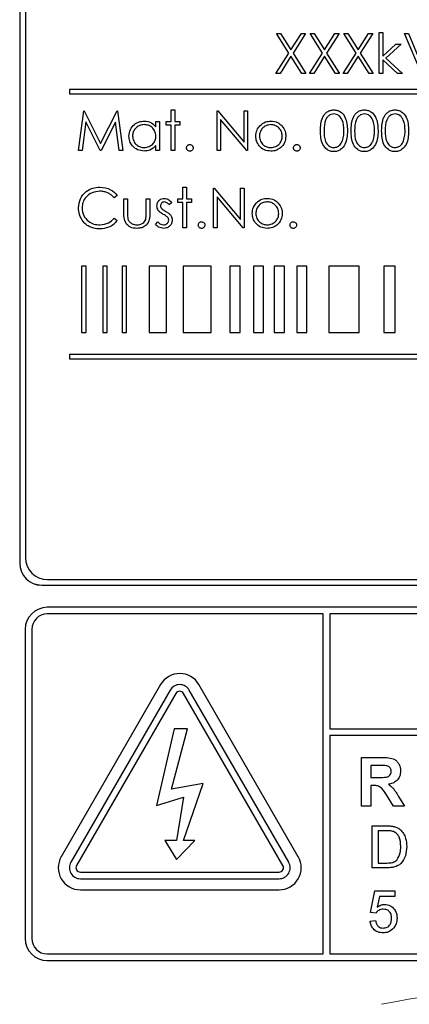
# Paper-space layout 'Blatt3' of a CAD drawing. Header units: millimetres. Extents: x 5 to 418, y 2 to 292.
# Tile 25 of 83: x 118.24 to 121.18, y 164.62 to 172.05. Entities that reach past the tile are written whole.
import ezdxf

# ---------------------------------------------------------------- set-up
doc = ezdxf.new("R2010")
doc.units = ezdxf.units.MM

psp = doc.layouts.new('Blatt3')

# ---------------------------------------------------------------- linework, layer by layer
at = {"color": 7, "linetype": 'Continuous', "lineweight": 25}
for p, q in [((118.2381, 174.7018), (118.2381, 167.9518)), ((118.2392, 174.7018), (118.2392, 167.9518)), ((118.2809, 174.6613), (118.2809, 167.9946)), ((120.1762, 171.9498), (120.2073, 171.9498)), ((120.2703, 171.8028), (120.1762, 171.9498)), ((120.2073, 171.9498), (120.2859, 171.8271)), ((120.2859, 171.8271), (120.3644, 171.9498)), ((120.3955, 171.9498), (120.3014, 171.8028)), ((120.3644, 171.9498), (120.3955, 171.9498)), ((120.5242, 171.8028), (120.4301, 171.9498)), ((120.4301, 171.9498), (120.4612, 171.9498)), ((120.4612, 171.9498), (120.5397, 171.8271)), ((120.5397, 171.8271), (120.6182, 171.9498)), ((120.6493, 171.9498), (120.5553, 171.8028)), ((120.6182, 171.9498), (120.6493, 171.9498)), ((120.6839, 171.9498), (120.715, 171.9498)), ((120.778, 171.8028), (120.6839, 171.9498)), ((120.715, 171.9498), (120.7935, 171.8271)), ((120.7935, 171.8271), (120.8721, 171.9498)), ((120.9032, 171.9498), (120.8091, 171.8028)), ((120.8721, 171.9498), (120.9032, 171.9498)), ((120.9512, 171.9575), (120.9782, 171.9575)), ((120.9512, 171.6498), (120.9512, 171.9575)), ((120.9782, 171.9575), (120.9782, 171.7796)), ((121.2705, 171.6498), (121.1435, 171.9498)), ((121.1435, 171.9498), (121.1724, 171.9498)), ((121.1724, 171.9498), (121.2724, 171.7134)), ((120.9782, 171.7796), (121.0779, 171.869)), ((121.1166, 171.869), (121.0009, 171.7652)), ((121.0779, 171.869), (121.1166, 171.869)), ((120.1724, 171.6498), (120.2703, 171.8028)), ((120.3014, 171.8028), (120.3993, 171.6498)), ((120.4262, 171.6498), (120.5242, 171.8028)), ((120.5553, 171.8028), (120.6532, 171.6498)), ((120.6801, 171.6498), (120.778, 171.8028)), ((120.8091, 171.8028), (120.907, 171.6498)), ((120.2859, 171.7785), (120.2035, 171.6498)), ((120.3682, 171.6498), (120.2859, 171.7785)), ((120.5397, 171.7785), (120.4573, 171.6498)), ((120.6221, 171.6498), (120.5397, 171.7785)), ((120.7935, 171.7785), (120.7112, 171.6498)), ((120.8759, 171.6498), (120.7935, 171.7785)), ((121.0895, 171.6498), (120.9782, 171.7508)), ((120.9782, 171.7508), (120.9782, 171.6498)), ((121.0009, 171.7652), (121.1282, 171.6498)), ((120.2035, 171.6498), (120.1724, 171.6498)), ((120.3993, 171.6498), (120.3682, 171.6498)), ((120.4573, 171.6498), (120.4262, 171.6498)), ((120.6532, 171.6498), (120.6221, 171.6498)), ((120.7112, 171.6498), (120.6801, 171.6498)), ((120.907, 171.6498), (120.8759, 171.6498)), ((120.9782, 171.6498), (120.9512, 171.6498)), ((121.1282, 171.6498), (121.0895, 171.6498)), ((118.6142, 171.528), (118.6142, 171.4946)), ((126.6142, 171.528), (118.6142, 171.528)), ((118.6142, 171.4946), (126.6142, 171.4946)), ((118.682, 171.0665), (118.7216, 171.3665)), ((118.7216, 171.3665), (118.7255, 171.3665)), ((118.7255, 171.3665), (118.8493, 171.1203)), ((118.8493, 171.1203), (118.9729, 171.3665)), ((118.9729, 171.3665), (118.9768, 171.3665)), ((118.9768, 171.3665), (119.0166, 171.0665)), ((119.382, 171.3742), (119.4089, 171.3742)), ((119.382, 171.2857), (119.382, 171.3742)), ((119.4089, 171.3742), (119.4089, 171.2857)), ((119.7282, 171.0665), (119.7282, 171.3665)), ((119.7282, 171.3665), (119.7338, 171.3665)), ((119.7338, 171.3665), (119.932, 171.1303)), ((119.932, 171.1303), (119.932, 171.3665)), ((119.932, 171.3665), (119.9589, 171.3665)), ((119.9589, 171.3665), (119.9589, 171.0665)), ((118.7378, 171.2828), (118.7091, 171.0665)), ((118.8465, 171.0665), (118.7378, 171.2828)), ((118.9609, 171.2823), (118.8526, 171.0665)), ((118.9896, 171.0665), (118.9609, 171.2823)), ((119.2666, 171.2857), (119.2935, 171.2857)), ((119.2666, 171.2451), (119.2666, 171.2857)), ((119.2935, 171.2857), (119.2935, 171.0665)), ((119.3435, 171.2588), (119.3435, 171.2857)), ((119.3435, 171.2857), (119.382, 171.2857)), ((119.4089, 171.2857), (119.4474, 171.2857)), ((119.4474, 171.2857), (119.4474, 171.2588)), ((119.9528, 171.0665), (119.7551, 171.302)), ((119.7551, 171.302), (119.7551, 171.0665)), ((119.382, 171.2588), (119.3435, 171.2588)), ((119.382, 171.0665), (119.382, 171.2588)), ((119.4474, 171.2588), (119.4089, 171.2588)), ((119.4089, 171.2588), (119.4089, 171.0665)), ((118.7091, 171.0665), (118.682, 171.0665)), ((118.8526, 171.0665), (118.8465, 171.0665)), ((119.0166, 171.0665), (118.9896, 171.0665)), ((119.2666, 171.0665), (119.2666, 171.1044)), ((119.2935, 171.0665), (119.2666, 171.0665)), ((119.4089, 171.0665), (119.382, 171.0665)), ((119.7551, 171.0665), (119.7282, 171.0665)), ((119.9589, 171.0665), (119.9528, 171.0665)), ((119.4705, 170.7908), (119.4974, 170.7908)), ((119.4705, 170.7024), (119.4705, 170.7908)), ((119.4974, 170.7908), (119.4974, 170.7024)), ((119.7012, 170.4831), (119.7012, 170.7831)), ((119.7012, 170.7831), (119.7069, 170.7831)), ((119.7069, 170.7831), (119.9051, 170.547)), ((119.9051, 170.7831), (119.932, 170.7831)), ((119.9051, 170.547), (119.9051, 170.7831)), ((119.932, 170.7831), (119.932, 170.4831)), ((118.9743, 170.7281), (118.9508, 170.7101)), ((119.0243, 170.7024), (119.0512, 170.7024)), ((119.0243, 170.5976), (119.0243, 170.7024)), ((119.0512, 170.7024), (119.0512, 170.6007)), ((119.1935, 170.6007), (119.1935, 170.7024)), ((119.1935, 170.7024), (119.2205, 170.7024)), ((119.2205, 170.7024), (119.2205, 170.5956)), ((119.3859, 170.675), (119.3676, 170.6562)), ((119.432, 170.6754), (119.432, 170.7024)), ((119.432, 170.7024), (119.4705, 170.7024)), ((119.4705, 170.6754), (119.432, 170.6754)), ((119.4705, 170.4831), (119.4705, 170.6754)), ((119.4974, 170.7024), (119.5359, 170.7024)), ((119.5359, 170.6754), (119.4974, 170.6754)), ((119.4974, 170.6754), (119.4974, 170.4831)), ((119.5359, 170.7024), (119.5359, 170.6754)), ((119.9259, 170.4831), (119.7282, 170.7187)), ((119.7282, 170.7187), (119.7282, 170.4831)), ((118.9508, 170.5562), (118.9743, 170.5384)), ((119.2628, 170.509), (119.2806, 170.5293)), ((119.4974, 170.4831), (119.4705, 170.4831)), ((119.7282, 170.4831), (119.7012, 170.4831)), ((119.932, 170.4831), (119.9259, 170.4831)), ((118.7058, 170.1946), (118.7058, 169.6946)), ((118.7392, 170.1946), (118.7058, 170.1946)), ((118.7392, 169.6946), (118.7392, 170.1946)), ((118.8978, 170.1946), (118.8645, 170.1946)), ((118.8645, 170.1946), (118.8645, 169.6946)), ((118.8978, 169.6946), (118.8978, 170.1946)), ((119.0453, 170.1946), (119.012, 170.1946)), ((119.012, 170.1946), (119.012, 169.6946)), ((119.0453, 169.6946), (119.0453, 170.1946)), ((119.3468, 170.1946), (119.2153, 170.1946)), ((119.2153, 170.1946), (119.2153, 169.6946)), ((119.3468, 169.6946), (119.3468, 170.1946)), ((119.6837, 170.1946), (119.4724, 170.1946)), ((119.4724, 170.1946), (119.4724, 169.6946)), ((119.6837, 169.6946), (119.6837, 170.1946)), ((119.9029, 170.1946), (119.8232, 170.1946)), ((119.8232, 170.1946), (119.8232, 169.6946)), ((119.9029, 169.6946), (119.9029, 170.1946)), ((120.0788, 170.1946), (120.0025, 170.1946)), ((120.0025, 170.1946), (120.0025, 169.6946)), ((120.0788, 169.6946), (120.0788, 170.1946)), ((120.2358, 170.1946), (120.1595, 170.1946)), ((120.1595, 170.1946), (120.1595, 169.6946)), ((120.2358, 169.6946), (120.2358, 170.1946)), ((120.4053, 170.1946), (120.329, 170.1946)), ((120.329, 170.1946), (120.329, 169.6946)), ((120.4053, 169.6946), (120.4053, 170.1946)), ((120.8013, 170.1946), (120.5728, 170.1946)), ((120.5728, 170.1946), (120.5728, 169.6946)), ((120.8013, 169.6946), (120.8013, 170.1946)), ((121.0727, 170.1946), (120.987, 170.1946)), ((120.987, 170.1946), (120.987, 169.6946)), ((121.0727, 169.6946), (121.0727, 170.1946)), ((118.7058, 169.6946), (118.7392, 169.6946)), ((118.8645, 169.6946), (118.8978, 169.6946)), ((119.012, 169.6946), (119.0453, 169.6946)), ((119.2153, 169.6946), (119.3468, 169.6946)), ((119.4724, 169.6946), (119.6837, 169.6946)), ((119.8232, 169.6946), (119.9029, 169.6946)), ((120.0025, 169.6946), (120.0788, 169.6946)), ((120.1595, 169.6946), (120.2358, 169.6946)), ((120.329, 169.6946), (120.4053, 169.6946)), ((120.5728, 169.6946), (120.8013, 169.6946)), ((120.987, 169.6946), (121.0727, 169.6946)), ((126.6142, 169.528), (118.6142, 169.528)), ((118.6142, 169.528), (118.6142, 169.4946)), ((118.6142, 169.4946), (126.6142, 169.4946)), ((118.4047, 167.7863), (126.8214, 167.7863)), ((118.4047, 167.7851), (126.8214, 167.7851)), ((118.4476, 167.828), (126.7809, 167.828)), ((126.7797, 167.6185), (118.4464, 167.6185)), ((120.5297, 167.5685), (118.4464, 167.5685)), ((120.5297, 165.0018), (120.5297, 167.5685)), ((120.5797, 167.5685), (120.5797, 166.7019)), ((126.7797, 167.5685), (120.5797, 167.5685)), ((118.2797, 167.4518), (118.2797, 165.1185)), ((118.3297, 167.4518), (118.3297, 165.1185)), ((119.3021, 167.0351), (118.5521, 165.7361)), ((120.3407, 165.7361), (119.5907, 167.0351)), ((119.3742, 166.9935), (118.6242, 165.6944)), ((119.4175, 166.9685), (118.6675, 165.6694)), ((120.2253, 165.6694), (119.4753, 166.9685)), ((120.2686, 165.6944), (119.5186, 166.9935)), ((119.4047, 166.7018), (119.2711, 166.1219)), ((119.3837, 166.2445), (119.504, 166.7018)), ((119.504, 166.7018), (119.4047, 166.7018)), ((120.5797, 166.7019), (126.8964, 166.7019)), ((126.8964, 166.6519), (120.5797, 166.6519)), ((120.5797, 166.6519), (120.5797, 165.0018)), ((120.8173, 166.1185), (120.8173, 166.4851)), ((120.8173, 166.4851), (120.9712, 166.4851)), ((120.9478, 166.424), (120.8879, 166.424)), ((120.8879, 166.424), (120.8879, 166.3347)), ((119.6237, 166.2895), (119.3837, 166.2445)), ((119.4753, 165.8594), (119.6237, 166.2895)), ((120.8879, 166.3347), (120.9446, 166.3347)), ((120.9037, 166.2736), (120.8879, 166.2736)), ((120.8879, 166.2736), (120.8879, 166.1185)), ((119.2711, 166.1219), (119.4753, 166.1845)), ((119.4753, 166.1845), (119.4207, 165.8594)), ((121.0593, 166.1185), (121.0071, 166.2017)), ((121.0973, 166.191), (121.1417, 166.1185)), ((120.8879, 166.1185), (120.8173, 166.1185)), ((121.1417, 166.1185), (121.0593, 166.1185)), ((120.8996, 165.6518), (120.8996, 165.9685)), ((120.8996, 165.9685), (121.0079, 165.9685)), ((121.0085, 165.9319), (120.9443, 165.9319)), ((120.9443, 165.9319), (120.9443, 165.6883)), ((119.4207, 165.8594), (119.3346, 165.8594)), ((119.3346, 165.8594), (119.4207, 165.7143)), ((119.4207, 165.7143), (119.5614, 165.8594)), ((119.5614, 165.8594), (119.4753, 165.8594)), ((118.6964, 165.6194), (120.1964, 165.6194)), ((121.013, 165.6518), (120.8996, 165.6518)), ((120.9443, 165.6883), (121.0095, 165.6883)), ((118.6964, 165.5694), (120.1964, 165.5694)), ((118.6964, 165.4861), (120.1964, 165.4861)), ((120.8874, 165.3148), (120.9199, 165.4772)), ((120.9199, 165.4772), (121.0701, 165.4772)), ((121.0701, 165.4772), (121.0701, 165.4366)), ((120.9531, 165.4366), (120.937, 165.3546)), ((121.0701, 165.4366), (120.9531, 165.4366)), ((120.8834, 165.2499), (120.924, 165.2539)), ((120.928, 165.3108), (120.8874, 165.3148)), ((118.4464, 165.0018), (120.5297, 165.0018)), ((118.4464, 164.9518), (126.7797, 164.9518)), ((120.5797, 165.0018), (126.7797, 165.0018))]:
    psp.add_line(p, q, dxfattribs=at)
at = {"color": 7, "linetype": 'Continuous', "lineweight": 18}
for p, q in [((118.2392, 167.9518), (118.2381, 167.9518)), ((118.4047, 167.7863), (118.4047, 167.7851))]:
    psp.add_line(p, q, dxfattribs=at)
at = {"color": 7, "linetype": 'Continuous', "lineweight": 25}
for centre, radius, start, end in [((118.4047, 167.9518), 0.1667, 180, 270), ((118.4047, 167.9518), 0.1655, 180, 270), ((118.4476, 167.9946), 0.1667, 180, 270), ((118.4464, 167.4518), 0.1667, 90, 180), ((118.4464, 167.4518), 0.1167, 90, 180), ((119.4464, 166.9518), 0.1667, 30, 150), ((119.4464, 166.9518), 0.0833, 30, 150), ((119.4464, 166.9518), 0.0333, 30, 150), ((118.6964, 165.6528), 0.1667, 150, 270), ((118.6964, 165.6528), 0.0833, 150, 270), ((120.1964, 165.6528), 0.1667, 270, 30), ((120.1964, 165.6528), 0.0833, 270, 30), ((118.6964, 165.6528), 0.0333, 150, 270), ((120.1964, 165.6528), 0.0333, 270, 30), ((118.4464, 165.1185), 0.1667, 180, 270), ((118.4464, 165.1185), 0.1167, 180, 270)]:
    psp.add_arc(centre, radius, start, end, dxfattribs=at)
at = {"color": 7, "linetype": 'Continuous', "lineweight": 18}
psp.add_arc((122.6131, 156.2851), 8.4971, 78.83718, 101.16282, dxfattribs=at)
at = {"color": 7, "linetype": 'Continuous', "lineweight": 25}
for points, knots in [([(120.5089, 171.2163), (120.5101, 171.2522), (120.5115, 171.297), (120.5395, 171.3421), (120.559, 171.36), (120.5829, 171.372), (120.6005, 171.3734), (120.6092, 171.3742)], [0, 0, 0, 0, 0.498702, 0.624177, 0.749467, 0.874745, 1, 1, 1, 1]), ([(120.6101, 171.3434), (120.6033, 171.3427), (120.5895, 171.3413), (120.5712, 171.3308), (120.5567, 171.316), (120.5368, 171.2795), (120.5363, 171.2445), (120.5359, 171.2165)], [0, 0, 0, 0, 0.125139, 0.250418, 0.375519, 0.500847, 1, 1, 1, 1]), ([(120.6092, 171.3742), (120.6181, 171.3735), (120.6357, 171.372), (120.6679, 171.3564), (120.7085, 171.3063), (120.711, 171.2523), (120.7128, 171.2163)], [0, 0, 0, 0, 0.1256, 0.251197, 0.500581, 1, 1, 1, 1]), ([(120.6859, 171.2165), (120.6847, 171.2443), (120.6831, 171.286), (120.655, 171.3273), (120.6307, 171.3412), (120.617, 171.3427), (120.6101, 171.3434)], [0, 0, 0, 0, 0.500072, 0.749021, 0.874598, 1, 1, 1, 1]), ([(120.7397, 171.2163), (120.7409, 171.2522), (120.7423, 171.297), (120.7703, 171.3421), (120.7897, 171.36), (120.8137, 171.372), (120.8312, 171.3734), (120.84, 171.3742)], [0, 0, 0, 0, 0.498702, 0.624177, 0.749467, 0.874745, 1, 1, 1, 1]), ([(120.8409, 171.3434), (120.834, 171.3427), (120.8203, 171.3413), (120.802, 171.3308), (120.7875, 171.316), (120.7676, 171.2795), (120.7671, 171.2445), (120.7666, 171.2165)], [0, 0, 0, 0, 0.125139, 0.250418, 0.375519, 0.500847, 1, 1, 1, 1]), ([(120.84, 171.3742), (120.8488, 171.3735), (120.8665, 171.372), (120.8987, 171.3564), (120.9392, 171.3063), (120.9418, 171.2523), (120.9435, 171.2163)], [0, 0, 0, 0, 0.1256, 0.251197, 0.500581, 1, 1, 1, 1]), ([(120.9166, 171.2165), (120.9155, 171.2443), (120.9138, 171.286), (120.8858, 171.3273), (120.8615, 171.3412), (120.8478, 171.3427), (120.8409, 171.3434)], [0, 0, 0, 0, 0.500072, 0.749021, 0.874598, 1, 1, 1, 1]), ([(120.9705, 171.2163), (120.9716, 171.2522), (120.9731, 171.297), (121.001, 171.3421), (121.0205, 171.36), (121.0445, 171.372), (121.062, 171.3734), (121.0708, 171.3742)], [0, 0, 0, 0, 0.498702, 0.624177, 0.749467, 0.874745, 1, 1, 1, 1]), ([(121.0717, 171.3434), (121.0648, 171.3427), (121.051, 171.3413), (121.0328, 171.3308), (121.0182, 171.316), (120.9984, 171.2795), (120.9978, 171.2445), (120.9974, 171.2165)], [0, 0, 0, 0, 0.125139, 0.250418, 0.375519, 0.500847, 1, 1, 1, 1]), ([(121.0708, 171.3742), (121.0796, 171.3735), (121.0973, 171.372), (121.1294, 171.3564), (121.17, 171.3063), (121.1726, 171.2523), (121.1743, 171.2163)], [0, 0, 0, 0, 0.1256, 0.251197, 0.500581, 1, 1, 1, 1]), ([(121.1474, 171.2165), (121.1463, 171.2443), (121.1446, 171.286), (121.1165, 171.3273), (121.0923, 171.3412), (121.0785, 171.3427), (121.0717, 171.3434)], [0, 0, 0, 0, 0.500072, 0.749021, 0.874598, 1, 1, 1, 1]), ([(119.0628, 171.1767), (119.0649, 171.1935), (119.069, 171.2271), (119.1008, 171.2637), (119.1383, 171.2862), (119.1647, 171.2884), (119.1779, 171.2895)], [0, 0, 0, 0, 0.279413, 0.559191, 0.779548, 1, 1, 1, 1]), ([(119.1779, 171.2895), (119.1977, 171.2873), (119.2331, 171.2833), (119.2564, 171.2568), (119.2666, 171.2451)], [0, 0, 0, 0, 0.559062, 1, 1, 1, 1]), ([(120.0505, 171.2532), (120.0641, 171.265), (120.0883, 171.286), (120.12, 171.2885), (120.134, 171.2895)], [0, 0, 0, 0, 0.55888, 1, 1, 1, 1]), ([(120.134, 171.2895), (120.1518, 171.2877), (120.1837, 171.2844), (120.207, 171.2629), (120.2173, 171.2534)], [0, 0, 0, 0, 0.559182, 1, 1, 1, 1]), ([(119.1783, 171.2626), (119.1654, 171.2611), (119.1397, 171.2581), (119.1105, 171.2353), (119.093, 171.2066), (119.0908, 171.1865), (119.0897, 171.1764)], [0, 0, 0, 0, 0.279767, 0.559291, 0.779719, 1, 1, 1, 1]), ([(119.2666, 171.1756), (119.2652, 171.1886), (119.2623, 171.2146), (119.2381, 171.2432), (119.2089, 171.2602), (119.1885, 171.2618), (119.1783, 171.2626)], [0, 0, 0, 0, 0.27966, 0.55921, 0.779487, 1, 1, 1, 1]), ([(120.0205, 171.1755), (120.0221, 171.1916), (120.0249, 171.2205), (120.0427, 171.2432), (120.0505, 171.2532)], [0, 0, 0, 0, 0.559285, 1, 1, 1, 1]), ([(120.1339, 171.2626), (120.1211, 171.2611), (120.0955, 171.2579), (120.0674, 171.234), (120.05, 171.2055), (120.0483, 171.1854), (120.0474, 171.1753)], [0, 0, 0, 0, 0.279484, 0.559256, 0.779547, 1, 1, 1, 1]), ([(120.2205, 171.1753), (120.219, 171.1881), (120.216, 171.2138), (120.1923, 171.242), (120.1641, 171.2599), (120.144, 171.2617), (120.1339, 171.2626)], [0, 0, 0, 0, 0.2795862, 0.5593981, 0.7796526, 1, 1, 1, 1]), ([(120.2173, 171.2534), (120.227, 171.2404), (120.2444, 171.217), (120.2465, 171.1882), (120.2474, 171.1755)], [0, 0, 0, 0, 0.559216, 1, 1, 1, 1]), ([(120.6092, 171.0588), (120.6005, 171.0595), (120.583, 171.0609), (120.5511, 171.0766), (120.5117, 171.127), (120.51, 171.1806), (120.5089, 171.2163)], [0, 0, 0, 0, 0.125551, 0.25109, 0.50025, 1, 1, 1, 1]), ([(120.5359, 171.2165), (120.5361, 171.1884), (120.5364, 171.1464), (120.5652, 171.1055), (120.5895, 171.0918), (120.6033, 171.0903), (120.6101, 171.0895)], [0, 0, 0, 0, 0.500291, 0.749086, 0.874606, 1, 1, 1, 1]), ([(120.7128, 171.2163), (120.7111, 171.1803), (120.7086, 171.1264), (120.6678, 171.0766), (120.6357, 171.0609), (120.6181, 171.0595), (120.6092, 171.0588)], [0, 0, 0, 0, 0.499407, 0.748743, 0.874372, 1, 1, 1, 1]), ([(120.6745, 171.141), (120.6783, 171.1549), (120.6851, 171.1796), (120.6856, 171.2052), (120.6859, 171.2165)], [0, 0, 0, 0, 0.5595988, 1, 1, 1, 1]), ([(120.84, 171.0588), (120.8312, 171.0595), (120.8137, 171.0609), (120.7819, 171.0766), (120.7425, 171.127), (120.7408, 171.1806), (120.7397, 171.2163)], [0, 0, 0, 0, 0.125551, 0.25109, 0.50025, 1, 1, 1, 1]), ([(120.7666, 171.2165), (120.7668, 171.1884), (120.7672, 171.1464), (120.796, 171.1055), (120.8203, 171.0918), (120.834, 171.0903), (120.8409, 171.0895)], [0, 0, 0, 0, 0.500291, 0.749086, 0.874606, 1, 1, 1, 1]), ([(120.9435, 171.2163), (120.9419, 171.1803), (120.9394, 171.1264), (120.8986, 171.0766), (120.8665, 171.0609), (120.8488, 171.0595), (120.84, 171.0588)], [0, 0, 0, 0, 0.499407, 0.748743, 0.874372, 1, 1, 1, 1]), ([(120.9053, 171.141), (120.9091, 171.1549), (120.9159, 171.1796), (120.9164, 171.2052), (120.9166, 171.2165)], [0, 0, 0, 0, 0.5595988, 1, 1, 1, 1]), ([(121.0708, 171.0588), (121.062, 171.0595), (121.0445, 171.0609), (121.0126, 171.0766), (120.9732, 171.127), (120.9716, 171.1806), (120.9705, 171.2163)], [0, 0, 0, 0, 0.125551, 0.25109, 0.50025, 1, 1, 1, 1]), ([(120.9974, 171.2165), (120.9976, 171.1884), (120.9979, 171.1464), (121.0267, 171.1055), (121.0511, 171.0918), (121.0648, 171.0903), (121.0717, 171.0895)], [0, 0, 0, 0, 0.500291, 0.749086, 0.874606, 1, 1, 1, 1]), ([(121.1743, 171.2163), (121.1726, 171.1803), (121.1701, 171.1264), (121.1293, 171.0766), (121.0972, 171.0609), (121.0796, 171.0595), (121.0708, 171.0588)], [0, 0, 0, 0, 0.499407, 0.748743, 0.874372, 1, 1, 1, 1]), ([(121.136, 171.141), (121.1399, 171.1549), (121.1467, 171.1796), (121.1472, 171.2052), (121.1474, 171.2165)], [0, 0, 0, 0, 0.5595988, 1, 1, 1, 1]), ([(119.1771, 171.0626), (119.1602, 171.0646), (119.1265, 171.0685), (119.0892, 171.0995), (119.0662, 171.1369), (119.0639, 171.1634), (119.0628, 171.1767)], [0, 0, 0, 0, 0.279573, 0.559333, 0.779589, 1, 1, 1, 1]), ([(119.0897, 171.1764), (119.0915, 171.1636), (119.0951, 171.138), (119.1188, 171.1094), (119.1478, 171.0925), (119.1679, 171.0905), (119.178, 171.0895)], [0, 0, 0, 0, 0.2794286, 0.5591463, 0.7795701, 1, 1, 1, 1]), ([(119.178, 171.0895), (119.1909, 171.0911), (119.2166, 171.0942), (119.2465, 171.1162), (119.264, 171.1452), (119.2657, 171.1655), (119.2666, 171.1756)], [0, 0, 0, 0, 0.279822, 0.559387, 0.779603, 1, 1, 1, 1]), ([(120.134, 171.0626), (120.1172, 171.0643), (120.0837, 171.0677), (120.0467, 171.0988), (120.0241, 171.1361), (120.0217, 171.1623), (120.0205, 171.1755)], [0, 0, 0, 0, 0.279776, 0.559179, 0.779592, 1, 1, 1, 1]), ([(120.0474, 171.1753), (120.049, 171.1626), (120.0522, 171.1373), (120.0751, 171.1085), (120.104, 171.0922), (120.124, 171.0904), (120.1339, 171.0895)], [0, 0, 0, 0, 0.279618, 0.559167, 0.779512, 1, 1, 1, 1]), ([(120.1339, 171.0895), (120.1466, 171.091), (120.172, 171.0939), (120.2008, 171.1168), (120.2175, 171.1454), (120.2195, 171.1653), (120.2205, 171.1753)], [0, 0, 0, 0, 0.2797454, 0.5591127, 0.7796058, 1, 1, 1, 1]), ([(120.2474, 171.1755), (120.2453, 171.1588), (120.2412, 171.1255), (120.211, 171.088), (120.1735, 171.0656), (120.1472, 171.0636), (120.134, 171.0626)], [0, 0, 0, 0, 0.279521, 0.559381, 0.779507, 1, 1, 1, 1]), ([(120.6101, 171.0895), (120.6183, 171.0906), (120.6347, 171.0926), (120.66, 171.1098), (120.669, 171.1292), (120.6745, 171.141)], [0, 0, 0, 0, 0.280257, 0.560781, 1, 1, 1, 1]), ([(120.8409, 171.0895), (120.8491, 171.0906), (120.8655, 171.0926), (120.8908, 171.1098), (120.8998, 171.1292), (120.9053, 171.141)], [0, 0, 0, 0, 0.280257, 0.560781, 1, 1, 1, 1]), ([(121.0717, 171.0895), (121.0799, 171.0906), (121.0963, 171.0926), (121.1216, 171.1098), (121.1306, 171.1292), (121.136, 171.141)], [0, 0, 0, 0, 0.280257, 0.560781, 1, 1, 1, 1]), ([(119.2666, 171.1044), (119.2524, 171.0909), (119.227, 171.0668), (119.1924, 171.0639), (119.1771, 171.0626)], [0, 0, 0, 0, 0.558763, 1, 1, 1, 1]), ([(119.4974, 171.0876), (119.4978, 171.0913), (119.4987, 171.0987), (119.5055, 171.1068), (119.5137, 171.1119), (119.5195, 171.1124), (119.5224, 171.1126)], [0, 0, 0, 0, 0.279576, 0.559284, 0.779552, 1, 1, 1, 1]), ([(119.5224, 171.0626), (119.5187, 171.0631), (119.5114, 171.064), (119.5032, 171.0708), (119.4982, 171.0789), (119.4977, 171.0847), (119.4974, 171.0876)], [0, 0, 0, 0, 0.2795812, 0.5591432, 0.7795754, 1, 1, 1, 1]), ([(119.5224, 171.1126), (119.5261, 171.1122), (119.5335, 171.1114), (119.5416, 171.1045), (119.5467, 171.0963), (119.5472, 171.0905), (119.5474, 171.0876)], [0, 0, 0, 0, 0.2796016, 0.559212, 0.7794752, 1, 1, 1, 1]), ([(119.5474, 171.0876), (119.547, 171.0839), (119.5461, 171.0766), (119.5393, 171.0684), (119.5311, 171.0634), (119.5253, 171.0629), (119.5224, 171.0626)], [0, 0, 0, 0, 0.279469, 0.559358, 0.779674, 1, 1, 1, 1]), ([(120.3051, 171.0876), (120.3055, 171.0913), (120.3064, 171.0987), (120.3132, 171.1068), (120.3214, 171.1119), (120.3272, 171.1124), (120.3301, 171.1126)], [0, 0, 0, 0, 0.2795762, 0.5592837, 0.7795524, 1, 1, 1, 1]), ([(120.3301, 171.0626), (120.3264, 171.0631), (120.319, 171.064), (120.3109, 171.0708), (120.3059, 171.0789), (120.3054, 171.0847), (120.3051, 171.0876)], [0, 0, 0, 0, 0.2795812, 0.5591432, 0.7795754, 1, 1, 1, 1]), ([(120.3301, 171.1126), (120.3338, 171.1122), (120.3412, 171.1114), (120.3493, 171.1045), (120.3544, 171.0963), (120.3549, 171.0905), (120.3551, 171.0876)], [0, 0, 0, 0, 0.279602, 0.559212, 0.779475, 1, 1, 1, 1]), ([(120.3551, 171.0876), (120.3546, 171.0839), (120.3538, 171.0766), (120.3469, 171.0684), (120.3388, 171.0634), (120.333, 171.0629), (120.3301, 171.0626)], [0, 0, 0, 0, 0.279469, 0.559358, 0.779674, 1, 1, 1, 1]), ([(118.682, 170.6349), (118.6847, 170.6584), (118.6902, 170.7054), (118.7346, 170.7569), (118.788, 170.7867), (118.8249, 170.7895), (118.8434, 170.7908)], [0, 0, 0, 0, 0.279512, 0.55908, 0.779374, 1, 1, 1, 1]), ([(118.8417, 170.7601), (118.8226, 170.7579), (118.7843, 170.7535), (118.7396, 170.7209), (118.713, 170.6781), (118.7103, 170.6479), (118.7089, 170.6328)], [0, 0, 0, 0, 0.279856, 0.559519, 0.779686, 1, 1, 1, 1]), ([(118.9508, 170.7101), (118.941, 170.7203), (118.9248, 170.7371), (118.8955, 170.7513), (118.8691, 170.7588), (118.8509, 170.7597), (118.8417, 170.7601)], [0, 0, 0, 0, 0.339327, 0.559466, 0.779727, 1, 1, 1, 1]), ([(118.8434, 170.7908), (118.8722, 170.7876), (118.9237, 170.7819), (118.9588, 170.7446), (118.9743, 170.7281)], [0, 0, 0, 0, 0.559517, 1, 1, 1, 1]), ([(119.2743, 170.6487), (119.2751, 170.6571), (119.2767, 170.6739), (119.2913, 170.6931), (119.31, 170.7046), (119.3231, 170.7057), (119.3297, 170.7062)], [0, 0, 0, 0, 0.279936, 0.559437, 0.779611, 1, 1, 1, 1]), ([(119.3297, 170.6793), (119.3255, 170.6787), (119.3169, 170.6776), (119.3079, 170.6693), (119.3021, 170.6598), (119.3015, 170.6531), (119.3012, 170.6498)], [0, 0, 0, 0, 0.279313, 0.559072, 0.779518, 1, 1, 1, 1]), ([(119.3297, 170.7062), (119.3359, 170.7055), (119.3482, 170.7041), (119.3678, 170.6931), (119.379, 170.6819), (119.3859, 170.675)], [0, 0, 0, 0, 0.279553, 0.559703, 1, 1, 1, 1]), ([(119.3676, 170.6562), (119.3618, 170.6628), (119.3515, 170.6746), (119.3364, 170.6779), (119.3297, 170.6793)], [0, 0, 0, 0, 0.562045, 1, 1, 1, 1]), ([(120.107, 170.6793), (120.0942, 170.6777), (120.0686, 170.6746), (120.0405, 170.6507), (120.0231, 170.6222), (120.0213, 170.602), (120.0205, 170.592)], [0, 0, 0, 0, 0.279484, 0.559256, 0.779547, 1, 1, 1, 1]), ([(120.0236, 170.6699), (120.0371, 170.6817), (120.0614, 170.7027), (120.0931, 170.7051), (120.1071, 170.7062)], [0, 0, 0, 0, 0.55888, 1, 1, 1, 1]), ([(120.1935, 170.592), (120.1921, 170.6048), (120.1891, 170.6304), (120.1654, 170.6587), (120.1372, 170.6765), (120.1171, 170.6784), (120.107, 170.6793)], [0, 0, 0, 0, 0.279586, 0.559398, 0.779653, 1, 1, 1, 1]), ([(120.1071, 170.7062), (120.1249, 170.7044), (120.1567, 170.701), (120.1801, 170.6796), (120.1904, 170.6701)], [0, 0, 0, 0, 0.559182, 1, 1, 1, 1]), ([(118.72, 170.5279), (118.7076, 170.5461), (118.6854, 170.5786), (118.6831, 170.6176), (118.682, 170.6349)], [0, 0, 0, 0, 0.559029, 1, 1, 1, 1]), ([(118.7089, 170.6328), (118.7112, 170.6134), (118.7158, 170.5746), (118.7534, 170.5328), (118.798, 170.5094), (118.8284, 170.5073), (118.8436, 170.5062)], [0, 0, 0, 0, 0.279434, 0.558921, 0.779283, 1, 1, 1, 1]), ([(119.1226, 170.4793), (119.1059, 170.4806), (119.0726, 170.4832), (119.026, 170.5271), (119.025, 170.5708), (119.0243, 170.5976)], [0, 0, 0, 0, 0.28097, 0.559785, 1, 1, 1, 1]), ([(119.0512, 170.6007), (119.0512, 170.591), (119.0512, 170.5738), (119.0542, 170.5569), (119.0555, 170.5494)], [0, 0, 0, 0, 0.560377, 1, 1, 1, 1]), ([(119.1891, 170.5473), (119.1907, 170.5572), (119.1937, 170.5749), (119.1936, 170.5928), (119.1935, 170.6007)], [0, 0, 0, 0, 0.559371, 1, 1, 1, 1]), ([(119.2843, 170.6149), (119.2811, 170.6208), (119.2753, 170.6314), (119.2746, 170.6434), (119.2743, 170.6487)], [0, 0, 0, 0, 0.559587, 1, 1, 1, 1]), ([(119.3221, 170.585), (119.3142, 170.5895), (119.2999, 170.5974), (119.2891, 170.6096), (119.2843, 170.6149)], [0, 0, 0, 0, 0.5606591, 1, 1, 1, 1]), ([(119.3012, 170.6498), (119.3017, 170.6457), (119.3026, 170.6384), (119.3068, 170.6325), (119.3087, 170.6299)], [0, 0, 0, 0, 0.559054, 1, 1, 1, 1]), ([(119.3087, 170.6299), (119.314, 170.625), (119.3236, 170.6162), (119.335, 170.61), (119.34, 170.6073)], [0, 0, 0, 0, 0.559018, 1, 1, 1, 1]), ([(119.34, 170.6073), (119.3483, 170.6027), (119.3631, 170.5945), (119.3745, 170.582), (119.3795, 170.5765)], [0, 0, 0, 0, 0.5606486, 1, 1, 1, 1]), ([(119.9935, 170.5921), (119.9951, 170.6083), (119.998, 170.6372), (120.0158, 170.6599), (120.0236, 170.6699)], [0, 0, 0, 0, 0.559285, 1, 1, 1, 1]), ([(120.1904, 170.6701), (120.2001, 170.657), (120.2174, 170.6337), (120.2195, 170.6049), (120.2205, 170.5921)], [0, 0, 0, 0, 0.559216, 1, 1, 1, 1]), ([(118.8438, 170.4754), (118.828, 170.4763), (118.802, 170.4778), (118.7678, 170.4901), (118.7413, 170.5058), (118.7271, 170.5205), (118.72, 170.5279)], [0, 0, 0, 0, 0.339838, 0.559927, 0.779959, 1, 1, 1, 1]), ([(118.8436, 170.5062), (118.8668, 170.509), (118.9083, 170.5141), (118.9378, 170.5433), (118.9508, 170.5562)], [0, 0, 0, 0, 0.5587722, 1, 1, 1, 1]), ([(118.9743, 170.5384), (118.9651, 170.5278), (118.9466, 170.5066), (118.9021, 170.4811), (118.8659, 170.4776), (118.8438, 170.4754)], [0, 0, 0, 0, 0.28041, 0.560795, 1, 1, 1, 1]), ([(119.0555, 170.5494), (119.0588, 170.5421), (119.0654, 170.5274), (119.0896, 170.5098), (119.1102, 170.5076), (119.1228, 170.5062)], [0, 0, 0, 0, 0.280117, 0.560544, 1, 1, 1, 1]), ([(119.2205, 170.5956), (119.2202, 170.5793), (119.2197, 170.5467), (119.1986, 170.5039), (119.1611, 170.4817), (119.1354, 170.4801), (119.1226, 170.4793)], [0, 0, 0, 0, 0.281501, 0.559646, 0.779298, 1, 1, 1, 1]), ([(119.1228, 170.5062), (119.1306, 170.5067), (119.1462, 170.5076), (119.1662, 170.517), (119.1813, 170.5305), (119.1865, 170.5417), (119.1891, 170.5473)], [0, 0, 0, 0, 0.28027, 0.560007, 0.780074, 1, 1, 1, 1]), ([(119.2806, 170.5293), (119.2874, 170.5223), (119.2996, 170.5099), (119.3166, 170.5073), (119.3241, 170.5062)], [0, 0, 0, 0, 0.560833, 1, 1, 1, 1]), ([(119.3554, 170.5624), (119.3496, 170.5673), (119.3394, 170.576), (119.3274, 170.5822), (119.3221, 170.585)], [0, 0, 0, 0, 0.5590744, 1, 1, 1, 1]), ([(119.3241, 170.5062), (119.3295, 170.5068), (119.3404, 170.5079), (119.353, 170.5171), (119.3614, 170.5286), (119.3623, 170.5372), (119.3628, 170.5415)], [0, 0, 0, 0, 0.279988, 0.559745, 0.779963, 1, 1, 1, 1]), ([(119.3897, 170.5426), (119.3886, 170.5332), (119.3864, 170.5143), (119.369, 170.4934), (119.3477, 170.481), (119.3329, 170.4799), (119.3255, 170.4793)], [0, 0, 0, 0, 0.279548, 0.559226, 0.779475, 1, 1, 1, 1]), ([(119.3628, 170.5415), (119.3624, 170.5458), (119.3617, 170.5534), (119.3573, 170.5596), (119.3554, 170.5624)], [0, 0, 0, 0, 0.559603, 1, 1, 1, 1]), ([(119.3795, 170.5765), (119.3828, 170.5706), (119.3887, 170.56), (119.3894, 170.5479), (119.3897, 170.5426)], [0, 0, 0, 0, 0.559466, 1, 1, 1, 1]), ([(119.5859, 170.5043), (119.5863, 170.508), (119.5872, 170.5153), (119.594, 170.5235), (119.6022, 170.5285), (119.608, 170.529), (119.6109, 170.5293)], [0, 0, 0, 0, 0.2795762, 0.5592837, 0.7795524, 1, 1, 1, 1]), ([(119.6109, 170.5293), (119.6145, 170.5289), (119.6219, 170.528), (119.63, 170.5211), (119.6352, 170.513), (119.6356, 170.5072), (119.6359, 170.5043)], [0, 0, 0, 0, 0.2796016, 0.559212, 0.7794752, 1, 1, 1, 1]), ([(120.1071, 170.4793), (120.0903, 170.481), (120.0567, 170.4844), (120.0198, 170.5155), (119.9972, 170.5527), (119.9948, 170.579), (119.9935, 170.5921)], [0, 0, 0, 0, 0.279776, 0.559179, 0.779592, 1, 1, 1, 1]), ([(120.0205, 170.592), (120.0221, 170.5793), (120.0253, 170.5539), (120.0482, 170.5252), (120.0771, 170.5089), (120.097, 170.5071), (120.107, 170.5062)], [0, 0, 0, 0, 0.279618, 0.559167, 0.779512, 1, 1, 1, 1]), ([(120.107, 170.5062), (120.1197, 170.5077), (120.1451, 170.5105), (120.1739, 170.5334), (120.1906, 170.5621), (120.1926, 170.582), (120.1935, 170.592)], [0, 0, 0, 0, 0.279745, 0.559113, 0.779606, 1, 1, 1, 1]), ([(120.2205, 170.5921), (120.2184, 170.5755), (120.2143, 170.5421), (120.1841, 170.5047), (120.1466, 170.4823), (120.1203, 170.4803), (120.1071, 170.4793)], [0, 0, 0, 0, 0.279521, 0.559381, 0.779507, 1, 1, 1, 1]), ([(120.2782, 170.5043), (120.2786, 170.508), (120.2795, 170.5153), (120.2863, 170.5235), (120.2945, 170.5285), (120.3003, 170.529), (120.3032, 170.5293)], [0, 0, 0, 0, 0.279576, 0.559284, 0.779552, 1, 1, 1, 1]), ([(120.3032, 170.5293), (120.3069, 170.5289), (120.3143, 170.528), (120.3223, 170.5211), (120.3275, 170.513), (120.3279, 170.5072), (120.3282, 170.5043)], [0, 0, 0, 0, 0.2796016, 0.559212, 0.7794752, 1, 1, 1, 1]), ([(119.3255, 170.4793), (119.3118, 170.481), (119.2875, 170.4841), (119.2703, 170.5014), (119.2628, 170.509)], [0, 0, 0, 0, 0.559289, 1, 1, 1, 1]), ([(119.6109, 170.4793), (119.6072, 170.4797), (119.5998, 170.4806), (119.5917, 170.4874), (119.5867, 170.4956), (119.5861, 170.5014), (119.5859, 170.5043)], [0, 0, 0, 0, 0.279581, 0.559143, 0.779575, 1, 1, 1, 1]), ([(119.6359, 170.5043), (119.6354, 170.5006), (119.6345, 170.4932), (119.6277, 170.4851), (119.6195, 170.4801), (119.6137, 170.4795), (119.6109, 170.4793)], [0, 0, 0, 0, 0.279469, 0.559358, 0.779674, 1, 1, 1, 1]), ([(120.3032, 170.4793), (120.2995, 170.4797), (120.2921, 170.4806), (120.284, 170.4874), (120.279, 170.4956), (120.2784, 170.5014), (120.2782, 170.5043)], [0, 0, 0, 0, 0.2795812, 0.5591432, 0.7795754, 1, 1, 1, 1]), ([(120.3282, 170.5043), (120.3277, 170.5006), (120.3269, 170.4932), (120.32, 170.4851), (120.3118, 170.4801), (120.3061, 170.4795), (120.3032, 170.4793)], [0, 0, 0, 0, 0.2794691, 0.5593578, 0.7796739, 1, 1, 1, 1]), ([(120.9712, 166.4851), (120.9879, 166.4849), (121.0211, 166.4843), (121.0635, 166.4756), (121.0894, 166.4537), (121.1085, 166.4256), (121.1115, 166.4004), (121.1135, 166.3836)], [0, 0, 0, 0, 0.251138, 0.500538, 0.625743, 0.751054, 1, 1, 1, 1]), ([(120.9446, 166.3347), (120.9654, 166.334), (120.9913, 166.3331), (121.0216, 166.3412), (121.0341, 166.3509), (121.042, 166.3648), (121.0427, 166.3751), (121.043, 166.3803)], [0, 0, 0, 0, 0.500908, 0.625718, 0.750365, 0.875021, 1, 1, 1, 1]), ([(121.0038, 166.4229), (120.9934, 166.4233), (120.9747, 166.4241), (120.956, 166.4241), (120.9478, 166.424)], [0, 0, 0, 0, 0.559921, 1, 1, 1, 1]), ([(121.043, 166.3803), (121.0425, 166.3863), (121.0415, 166.3982), (121.0281, 166.4163), (121.013, 166.4204), (121.0038, 166.4229)], [0, 0, 0, 0, 0.281084, 0.561281, 1, 1, 1, 1]), ([(121.1135, 166.3836), (121.1123, 166.3694), (121.1099, 166.3411), (121.086, 166.3077), (121.0542, 166.2893), (121.0324, 166.2849), (121.0215, 166.2827)], [0, 0, 0, 0, 0.279943, 0.558974, 0.779184, 1, 1, 1, 1]), ([(121.0071, 166.2017), (120.9939, 166.2239), (120.9756, 166.2549), (120.9333, 166.2739), (120.9136, 166.2737), (120.9037, 166.2736)], [0, 0, 0, 0, 0.560986, 0.779305, 1, 1, 1, 1]), ([(121.0215, 166.2827), (121.0327, 166.2748), (121.0511, 166.2617), (121.07, 166.2364), (121.0841, 166.214), (121.0929, 166.1987), (121.0973, 166.191)], [0, 0, 0, 0, 0.339561, 0.559573, 0.779778, 1, 1, 1, 1]), ([(121.0079, 165.9685), (121.0184, 165.9684), (121.0372, 165.9684), (121.0557, 165.9653), (121.0638, 165.9639)], [0, 0, 0, 0, 0.560174, 1, 1, 1, 1]), ([(121.0608, 165.9254), (121.0512, 165.9278), (121.034, 165.932), (121.0163, 165.9319), (121.0085, 165.9319)], [0, 0, 0, 0, 0.559255, 1, 1, 1, 1]), ([(121.1148, 165.8125), (121.1134, 165.8377), (121.1114, 165.8727), (121.0861, 165.9105), (121.0692, 165.9204), (121.0608, 165.9254)], [0, 0, 0, 0, 0.55915, 0.78004, 1, 1, 1, 1]), ([(121.0638, 165.9639), (121.0732, 165.9612), (121.09, 165.9564), (121.1038, 165.9459), (121.1099, 165.9413)], [0, 0, 0, 0, 0.559847, 1, 1, 1, 1]), ([(121.1099, 165.9413), (121.1192, 165.9316), (121.1378, 165.9123), (121.1559, 165.8671), (121.1581, 165.8328), (121.1594, 165.8119)], [0, 0, 0, 0, 0.279769, 0.559929, 1, 1, 1, 1]), ([(121.1594, 165.8119), (121.1578, 165.7887), (121.1547, 165.7426), (121.1224, 165.683), (121.0677, 165.6541), (121.0313, 165.6526), (121.013, 165.6518)], [0, 0, 0, 0, 0.28084, 0.559952, 0.779068, 1, 1, 1, 1]), ([(121.0843, 165.7107), (121.0949, 165.7283), (121.1139, 165.7598), (121.1145, 165.7964), (121.1148, 165.8125)], [0, 0, 0, 0, 0.557452, 1, 1, 1, 1]), ([(121.0095, 165.6883), (121.0249, 165.6884), (121.0523, 165.6884), (121.0746, 165.7039), (121.0843, 165.7107)], [0, 0, 0, 0, 0.561861, 1, 1, 1, 1]), ([(120.9822, 165.3392), (120.9762, 165.3389), (120.9643, 165.3383), (120.944, 165.33), (120.9341, 165.3181), (120.928, 165.3108)], [0, 0, 0, 0, 0.280925, 0.561161, 1, 1, 1, 1]), ([(120.937, 165.3546), (120.9466, 165.3612), (120.9637, 165.373), (120.9844, 165.3749), (120.9934, 165.3757)], [0, 0, 0, 0, 0.559939, 1, 1, 1, 1]), ([(121.0458, 165.2708), (121.0451, 165.2808), (121.0438, 165.3006), (121.0288, 165.3254), (121.0056, 165.3378), (120.99, 165.3387), (120.9822, 165.3392)], [0, 0, 0, 0, 0.280653, 0.559595, 0.77929, 1, 1, 1, 1]), ([(120.9934, 165.3757), (121.0079, 165.3739), (121.0369, 165.3701), (121.0676, 165.3411), (121.0842, 165.3074), (121.0856, 165.2846), (121.0864, 165.2732)], [0, 0, 0, 0, 0.2791704, 0.5587975, 0.7791691, 1, 1, 1, 1]), ([(120.9818, 165.1606), (120.9679, 165.1617), (120.9402, 165.164), (120.9078, 165.1872), (120.8886, 165.2177), (120.8851, 165.2391), (120.8834, 165.2499)], [0, 0, 0, 0, 0.28007, 0.559249, 0.779432, 1, 1, 1, 1]), ([(120.924, 165.2539), (120.9257, 165.2457), (120.929, 165.2292), (120.9427, 165.2092), (120.9622, 165.1985), (120.9754, 165.1976), (120.982, 165.1971)], [0, 0, 0, 0, 0.280714, 0.559926, 0.779622, 1, 1, 1, 1]), ([(120.982, 165.1971), (120.9924, 165.1982), (121.0132, 165.2003), (121.0346, 165.2219), (121.0445, 165.2466), (121.0453, 165.2627), (121.0458, 165.2708)], [0, 0, 0, 0, 0.279539, 0.558252, 0.778884, 1, 1, 1, 1]), ([(121.0864, 165.2732), (121.0853, 165.2582), (121.0833, 165.2313), (121.0686, 165.2089), (121.0621, 165.199)], [0, 0, 0, 0, 0.559726, 1, 1, 1, 1]), ([(121.0621, 165.199), (121.0495, 165.1865), (121.027, 165.1641), (120.9956, 165.1616), (120.9818, 165.1606)], [0, 0, 0, 0, 0.558485, 1, 1, 1, 1])]:
    psp.add_open_spline(points, degree=3, knots=knots, dxfattribs=at)

doc.saveas('drawing.dxf')
